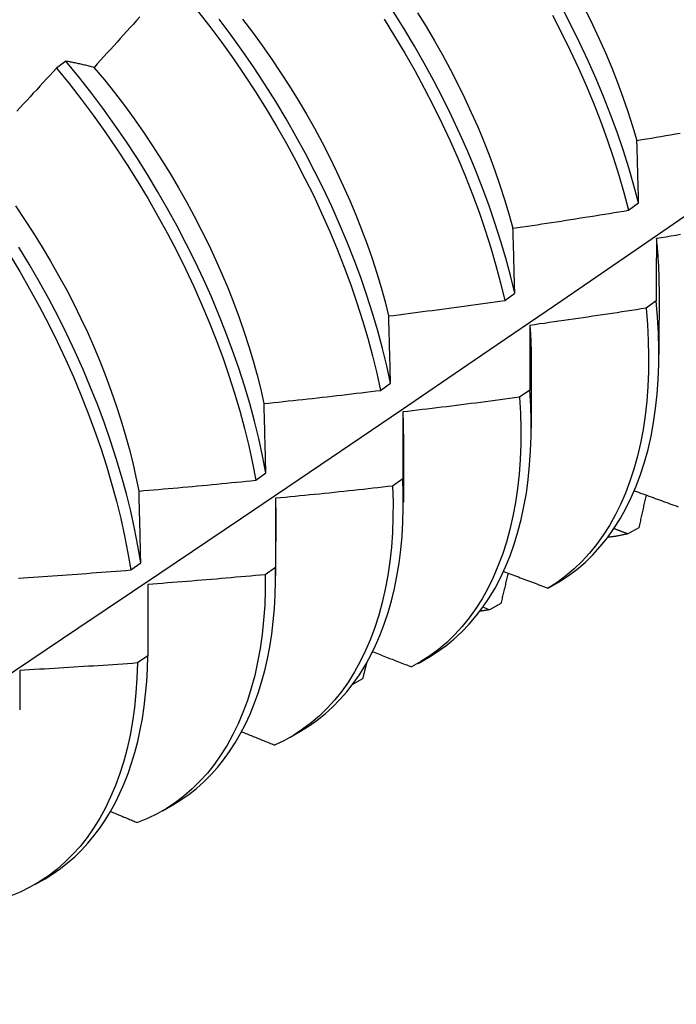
# Model space of a CAD drawing. Header units: inches. Extents: x 172 to 202, y 57.3 to 104.4.
# Tile 9 of 16: x 181.696 to 181.875, y 74.705 to 74.973. Entities that reach past the tile are written whole.
import ezdxf

# ---------------------------------------------------------------- set-up
doc = ezdxf.new("R2010")
doc.units = ezdxf.units.IN
doc.header["$MEASUREMENT"] = 0
doc.layers.add('Visible Edges(ANSI)', color=7, linetype='Continuous', lineweight=25)

msp = doc.modelspace()

# ---------------------------------------------------------------- linework, layer by layer
at = {"layer": 'Visible Edges(ANSI)'}
for p, q in [((181.70877, 74.96171), (181.70623, 74.95977)), ((181.86201, 74.92111), (181.86473, 74.9231)), ((181.82829, 74.89656), (181.83102, 74.89854)), ((181.8703, 74.90029), (181.87027, 74.8818)), ((181.86953, 74.89639), (181.86675, 74.89443)), ((181.8355, 74.88019), (181.83547, 74.86171)), ((181.79445, 74.87204), (181.79718, 74.87402)), ((181.83509, 74.87213), (181.8323, 74.87017)), ((181.8007, 74.8601), (181.80068, 74.84162)), ((181.76049, 74.84757), (181.76324, 74.84954)), ((181.80054, 74.84793), (181.79774, 74.84597)), ((181.7659, 74.84001), (181.76588, 74.82152)), ((181.86479, 74.83464), (181.86176, 74.83296)), ((181.72641, 74.82314), (181.72917, 74.82511)), ((181.76586, 74.8238), (181.76305, 74.82185)), ((181.7311, 74.81918), (181.73107, 74.79974)), ((181.8401, 74.81817), (181.8431, 74.8199)), ((181.82417, 74.8123), (181.82235, 74.81302)), ((181.82721, 74.81396), (181.82417, 74.8123)), ((181.73107, 74.79974), (181.72825, 74.7978)), ((181.80467, 74.7977), (181.80748, 74.79933)), ((181.78957, 74.79344), (181.78686, 74.79197)), ((181.76987, 74.77761), (181.77268, 74.77924)), ((181.73507, 74.75752), (181.73788, 74.75914)), ((181.70027, 74.73743), (181.70308, 74.73905))]:
    msp.add_line(p, q, dxfattribs=at)
at = {"layer": 'Visible Edges(ANSI)', "flags": 128}
for points in [[(181.86473, 74.9231), (181.86346, 74.92787), (181.86205, 74.93268), (181.86052, 74.93751), (181.85886, 74.94235), (181.85708, 74.9472), (181.85518, 74.95206), (181.85315, 74.95691), (181.85101, 74.96175), (181.84876, 74.96658), (181.84639, 74.97139), (181.84391, 74.97618)], [(181.72892, 74.97379), (181.72803, 74.9728), (181.72715, 74.97181), (181.72626, 74.97083), (181.72537, 74.96984), (181.72448, 74.96886), (181.72359, 74.96787), (181.72269, 74.96689), (181.7218, 74.9659), (181.72091, 74.96492), (181.72001, 74.96394), (181.71912, 74.96296), (181.71822, 74.96198), (181.71732, 74.961), (181.71643, 74.96002)], [(181.74463, 74.97543), (181.74796, 74.97115), (181.75121, 74.9668), (181.75437, 74.96237), (181.75745, 74.95787), (181.76043, 74.95331), (181.76332, 74.9487), (181.76612, 74.94403), (181.76881, 74.93932), (181.7714, 74.93457), (181.77388, 74.92979), (181.77625, 74.92498), (181.77851, 74.92016), (181.78066, 74.91531), (181.78268, 74.91046), (181.78459, 74.9056), (181.78638, 74.90075), (181.78804, 74.89591), (181.78958, 74.89108), (181.79099, 74.88627), (181.79227, 74.88149), (181.79342, 74.87675), (181.79445, 74.87204)], [(181.83102, 74.89854), (181.82986, 74.90329), (181.82858, 74.90807), (181.82716, 74.91287), (181.82562, 74.9177), (181.82396, 74.92254), (181.82217, 74.9274), (181.82026, 74.93225), (181.81823, 74.93711), (181.81608, 74.94195), (181.81382, 74.94678), (181.81145, 74.95159), (181.80897, 74.95637), (181.80638, 74.96112), (181.80368, 74.96583), (181.80089, 74.97049), (181.79799, 74.9751)], [(181.8045, 74.97489), (181.80685, 74.9711), (181.80912, 74.96728), (181.81131, 74.96342), (181.81341, 74.95954), (181.81542, 74.95563), (181.81735, 74.9517), (181.81918, 74.94775), (181.82093, 74.9438), (181.82257, 74.93984), (181.82413, 74.93588), (181.82559, 74.93192), (181.82696, 74.92797), (181.82822, 74.92403), (181.82939, 74.92011), (181.83046, 74.91621)], [(181.84129, 74.97419), (181.84376, 74.96941), (181.84612, 74.96459), (181.84837, 74.95976), (181.8505, 74.95492), (181.85251, 74.95006), (181.85441, 74.94521), (181.85618, 74.94036), (181.85783, 74.93551), (181.85935, 74.93069), (181.86075, 74.92589), (181.86201, 74.92111)], [(181.85024, 74.97562), (181.85218, 74.97169), (181.85402, 74.96775), (181.85577, 74.9638), (181.85743, 74.95984), (181.85899, 74.95588), (181.86045, 74.95192), (181.86181, 74.94798), (181.86308, 74.94404), (181.86424, 74.94013)], [(181.79718, 74.87402), (181.79615, 74.87873), (181.79499, 74.88348), (181.7937, 74.88826), (181.79228, 74.89307), (181.79073, 74.8979), (181.78906, 74.90274), (181.78726, 74.90759), (181.78535, 74.91245), (181.78331, 74.9173), (181.78116, 74.92215), (181.77889, 74.92697), (181.77651, 74.93178), (181.77402, 74.93656), (181.77142, 74.94131), (181.76872, 74.94601), (181.76592, 74.95067), (181.76302, 74.95529), (181.76003, 74.95984), (181.75694, 74.96433), (181.75377, 74.96875), (181.75052, 74.9731)], [(181.75685, 74.97313), (181.75955, 74.96959), (181.76219, 74.966), (181.76475, 74.96235), (181.76725, 74.95865), (181.76966, 74.9549), (181.772, 74.95111), (181.77426, 74.94728), (181.77644, 74.94342), (181.77854, 74.93953), (181.78055, 74.93561), (181.78248, 74.93168), (181.78432, 74.92773), (181.78607, 74.92377), (181.78773, 74.91981), (181.7893, 74.91584), (181.79077, 74.91188), (181.79214, 74.90793), (181.79342, 74.90399), (181.7946, 74.90007), (181.79568, 74.89618), (181.79665, 74.8923)], [(181.79541, 74.97313), (181.79829, 74.96851), (181.80108, 74.96385), (181.80376, 74.95913), (181.80635, 74.95438), (181.80882, 74.9496), (181.81119, 74.94479), (181.81344, 74.93996), (181.81558, 74.93511), (181.8176, 74.93026), (181.8195, 74.9254), (181.82128, 74.92055), (181.82293, 74.91571), (181.82446, 74.91088), (181.82587, 74.90608), (181.82714, 74.9013), (181.82829, 74.89656)], [(181.70623, 74.95977), (181.70532, 74.9588), (181.70442, 74.95782), (181.70352, 74.95685), (181.70262, 74.95588), (181.70171, 74.9549), (181.70081, 74.95393), (181.6999, 74.95296), (181.699, 74.95199), (181.69809, 74.95102), (181.69718, 74.95005), (181.69628, 74.94909), (181.69537, 74.94812)], [(181.70623, 74.95977), (181.70963, 74.95559), (181.71297, 74.95132), (181.71622, 74.94696), (181.71939, 74.94254), (181.72247, 74.93805), (181.72546, 74.93349), (181.72836, 74.92888), (181.73116, 74.92422), (181.73385, 74.91951), (181.73645, 74.91477), (181.73894, 74.90999), (181.74132, 74.90518), (181.74358, 74.90035), (181.74573, 74.89551), (181.74777, 74.89065), (181.74968, 74.8858), (181.75148, 74.88095), (181.75315, 74.8761), (181.75469, 74.87127), (181.75611, 74.86647), (181.7574, 74.86169), (181.75856, 74.85694), (181.75959, 74.85223), (181.76049, 74.84757)], [(181.71643, 74.96002), (181.7161, 74.9601), (181.71577, 74.96018), (181.71545, 74.96026), (181.71512, 74.96034), (181.7148, 74.96042), (181.71447, 74.96049), (181.71415, 74.96057), (181.71383, 74.96064), (181.71351, 74.96072), (181.71319, 74.96079), (181.71287, 74.96086), (181.71255, 74.96093), (181.71223, 74.961), (181.71191, 74.96107), (181.71159, 74.96114), (181.71128, 74.96121), (181.71096, 74.96127), (181.71065, 74.96134), (181.71033, 74.9614), (181.71002, 74.96147), (181.70971, 74.96153), (181.7094, 74.96159), (181.70908, 74.96165), (181.70877, 74.96171)], [(181.76324, 74.84954), (181.76233, 74.85421), (181.76129, 74.85892), (181.76012, 74.86367), (181.75882, 74.86845), (181.75739, 74.87326), (181.75584, 74.87809), (181.75416, 74.88294), (181.75235, 74.88779), (181.75043, 74.89265), (181.74839, 74.8975), (181.74623, 74.90234), (181.74395, 74.90717), (181.74156, 74.91197), (181.73907, 74.91675), (181.73646, 74.9215), (181.73376, 74.9262), (181.73095, 74.93086), (181.72805, 74.93547), (181.72505, 74.94002), (181.72196, 74.9445), (181.71879, 74.94892), (181.71553, 74.95327), (181.71219, 74.95753), (181.70877, 74.96171)], [(181.71642, 74.96001), (181.71924, 74.95661), (181.722, 74.95313), (181.72469, 74.94959), (181.72732, 74.94598), (181.72988, 74.94233), (181.73237, 74.93862), (181.73479, 74.93487), (181.73714, 74.93108), (181.7394, 74.92724), (181.74159, 74.92338), (181.7437, 74.91949), (181.74572, 74.91558), (181.74766, 74.91165), (181.74951, 74.9077), (181.75126, 74.90374), (181.75293, 74.89978), (181.7545, 74.89582), (181.75598, 74.89187), (181.75735, 74.88792), (181.75862, 74.88399), (181.7598, 74.88007), (181.76086, 74.87618), (181.76183, 74.87231), (181.76269, 74.86847)], [(181.86427, 74.94011), (181.86558, 74.94033), (181.86689, 74.94055), (181.8682, 74.94077), (181.86951, 74.941), (181.87081, 74.94122), (181.87212, 74.94145), (181.87343, 74.94168), (181.87474, 74.9419), (181.87604, 74.94213)], [(181.86473, 74.9231), (181.86471, 74.92382), (181.86469, 74.92454), (181.86467, 74.92526), (181.86466, 74.92597), (181.86464, 74.92669), (181.86462, 74.92741), (181.8646, 74.92812), (181.86458, 74.92883), (181.86456, 74.92955), (181.86454, 74.93026), (181.86452, 74.93097), (181.8645, 74.93168), (181.86448, 74.93239), (181.86446, 74.93309), (181.86444, 74.9338), (181.86442, 74.9345), (181.86441, 74.93521), (181.86439, 74.93591), (181.86437, 74.93661), (181.86435, 74.93732), (181.86433, 74.93802), (181.86431, 74.93871), (181.86429, 74.93941), (181.86427, 74.94011)], [(181.55706, 74.70484), (181.57935, 74.71941), (181.60161, 74.734), (181.62383, 74.74863), (181.64601, 74.76329), (181.66814, 74.77799), (181.69024, 74.79271), (181.71229, 74.80746), (181.73431, 74.82223), (181.75629, 74.83704), (181.77822, 74.85186), (181.80012, 74.86672), (181.82197, 74.88159), (181.84379, 74.89649), (181.86556, 74.91141), (181.8873, 74.92635)], [(181.69503, 74.92228), (181.69753, 74.91858), (181.69995, 74.91483), (181.70231, 74.91104), (181.70458, 74.90722), (181.70678, 74.90336), (181.70889, 74.89947), (181.71091, 74.89557), (181.71285, 74.89164), (181.7147, 74.8877), (181.71645, 74.88374), (181.71811, 74.87979), (181.71967, 74.87583), (181.72113, 74.87187), (181.7225, 74.86792), (181.72377, 74.86398), (181.72494, 74.86006), (181.72601, 74.85617), (181.72698, 74.85229), (181.72785, 74.84845), (181.72862, 74.84464)], [(181.83052, 74.9162), (181.83183, 74.91639), (181.83315, 74.91658), (181.83446, 74.91678), (181.83578, 74.91697), (181.83709, 74.91717), (181.8384, 74.91737), (181.83972, 74.91757), (181.84103, 74.91777), (181.84234, 74.91797), (181.84366, 74.91817), (181.84497, 74.91837), (181.84628, 74.91858), (181.84759, 74.91878), (181.84891, 74.91899), (181.85022, 74.9192), (181.85153, 74.91941), (181.85284, 74.91961), (181.85415, 74.91983), (181.85546, 74.92004), (181.85677, 74.92025), (181.85808, 74.92046), (181.85939, 74.92068), (181.8607, 74.92089), (181.86201, 74.92111)], [(181.83102, 74.89854), (181.831, 74.89929), (181.83098, 74.90004), (181.83095, 74.90078), (181.83093, 74.90153), (181.83091, 74.90227), (181.83089, 74.90301), (181.83087, 74.90375), (181.83085, 74.90449), (181.83083, 74.90523), (181.83081, 74.90597), (181.83079, 74.90671), (181.83077, 74.90744), (181.83075, 74.90818), (181.83073, 74.90891), (181.83071, 74.90964), (181.83069, 74.91038), (181.83067, 74.91111), (181.83065, 74.91184), (181.83062, 74.91257), (181.8306, 74.91329), (181.83058, 74.91402), (181.83056, 74.91475), (181.83054, 74.91547), (181.83052, 74.9162)], [(181.87616, 74.91445), (181.87485, 74.91424), (181.87353, 74.91403), (181.87222, 74.91381), (181.8709, 74.9136), (181.86959, 74.91339)], [(181.86953, 74.91342), (181.86959, 74.91285), (181.86965, 74.91229), (181.8697, 74.91173), (181.86975, 74.91117), (181.8698, 74.91062), (181.86985, 74.91006), (181.86989, 74.90951), (181.86993, 74.90895), (181.86997, 74.9084), (181.87001, 74.90785), (181.87004, 74.9073), (181.87008, 74.90675), (181.87011, 74.90621), (181.87013, 74.90566), (181.87016, 74.90512), (181.87018, 74.90458), (181.8702, 74.90404), (181.87021, 74.9035), (181.87023, 74.90296), (181.87024, 74.90243), (181.87025, 74.90189), (181.87025, 74.90136), (181.87026, 74.90083), (181.87026, 74.9003)], [(181.86959, 74.91339), (181.86959, 74.91269), (181.86958, 74.912), (181.86958, 74.9113), (181.86957, 74.9106), (181.86957, 74.9099), (181.86957, 74.9092), (181.86957, 74.90849), (181.86956, 74.90779), (181.86956, 74.90708), (181.86956, 74.90638), (181.86955, 74.90567), (181.86955, 74.90496), (181.86955, 74.90425), (181.86955, 74.90354), (181.86954, 74.90283), (181.86954, 74.90212), (181.86954, 74.90141), (181.86954, 74.9007), (181.86954, 74.89998), (181.86954, 74.89926), (181.86953, 74.89855), (181.86953, 74.89783), (181.86953, 74.89711), (181.86953, 74.89639)], [(181.69339, 74.90907), (181.69619, 74.90441), (181.6989, 74.8997), (181.7015, 74.89496), (181.70399, 74.89018), (181.70638, 74.88537), (181.70865, 74.88055), (181.71081, 74.8757), (181.71285, 74.87085), (181.71477, 74.866), (181.71658, 74.86114), (181.71825, 74.8563), (181.71981, 74.85147), (181.72123, 74.84666), (181.72253, 74.84188), (181.7237, 74.83713), (181.72473, 74.83242), (181.72564, 74.82775), (181.72641, 74.82314)], [(181.72917, 74.82511), (181.72839, 74.82973), (181.72747, 74.8344), (181.72642, 74.83911), (181.72525, 74.84386), (181.72394, 74.84865), (181.7225, 74.85346), (181.72094, 74.85829), (181.71925, 74.86313), (181.71744, 74.86799), (181.71551, 74.87284), (181.71346, 74.8777), (181.71129, 74.88254), (181.70901, 74.88736), (181.70662, 74.89217), (181.70412, 74.89694), (181.70151, 74.90169), (181.6988, 74.90639), (181.69598, 74.91104)], [(181.79667, 74.89231), (181.79799, 74.89247), (181.79931, 74.89264), (181.80063, 74.89281), (181.80195, 74.89297), (181.80327, 74.89314), (181.80459, 74.89331), (181.8059, 74.89349), (181.80722, 74.89366), (181.80854, 74.89383), (181.80986, 74.89401), (181.81118, 74.89418), (181.81249, 74.89436), (181.81381, 74.89454), (181.81513, 74.89471), (181.81644, 74.89489), (181.81776, 74.89508), (181.81908, 74.89526), (181.82039, 74.89544), (181.82171, 74.89562), (181.82303, 74.89581), (181.82434, 74.896), (181.82566, 74.89618), (181.82697, 74.89637), (181.82829, 74.89656)], [(181.8431, 74.8199), (181.84555, 74.8215), (181.84789, 74.82326), (181.85014, 74.82517), (181.85228, 74.82725), (181.85431, 74.82948), (181.85623, 74.83186), (181.85803, 74.83439), (181.85972, 74.83706), (181.86129, 74.83988), (181.86275, 74.84284), (181.86407, 74.84593), (181.86528, 74.84915), (181.86635, 74.8525), (181.8673, 74.85597), (181.86812, 74.85956), (181.86881, 74.86326), (181.86937, 74.86707), (181.86979, 74.87099), (181.87008, 74.875), (181.87024, 74.87911), (181.87027, 74.88331), (181.87016, 74.8876), (181.86991, 74.89196), (181.86953, 74.89639)], [(181.86675, 74.89443), (181.86544, 74.89422), (181.86412, 74.89401), (181.8628, 74.89381), (181.86149, 74.8936), (181.86017, 74.8934), (181.85885, 74.8932), (181.85754, 74.893), (181.85622, 74.8928), (181.8549, 74.8926), (181.85359, 74.8924), (181.85227, 74.89221), (181.85095, 74.89201), (181.84963, 74.89182), (181.84831, 74.89162), (181.84699, 74.89143), (181.84568, 74.89124), (181.84436, 74.89105), (181.84304, 74.89086), (181.84172, 74.89067), (181.8404, 74.89049), (181.83908, 74.8903), (181.83776, 74.89012), (181.83644, 74.88993), (181.83512, 74.88975)], [(181.86675, 74.89443), (181.86712, 74.89), (181.86736, 74.88564), (181.86746, 74.88137), (181.86742, 74.87718), (181.86726, 74.87307), (181.86695, 74.86906), (181.86652, 74.86516), (181.86595, 74.86135), (181.86525, 74.85766), (181.86442, 74.85408), (181.86346, 74.85061), (181.86238, 74.84728), (181.86116, 74.84406), (181.85983, 74.84098), (181.85837, 74.83804), (181.85679, 74.83523), (181.85509, 74.83257), (181.85327, 74.83005), (181.85135, 74.82768), (181.84931, 74.82546), (181.84716, 74.8234), (181.84491, 74.82149), (181.84255, 74.81975), (181.8401, 74.81817)], [(181.79718, 74.87402), (181.79716, 74.8748), (181.79714, 74.87557), (181.79712, 74.87634), (181.7971, 74.87711), (181.79708, 74.87788), (181.79706, 74.87865), (181.79704, 74.87942), (181.79702, 74.88018), (181.797, 74.88095), (181.79697, 74.88171), (181.79695, 74.88247), (181.79693, 74.88324), (181.79691, 74.884), (181.79689, 74.88476), (181.79687, 74.88552), (181.79685, 74.88628), (181.79682, 74.88703), (181.7968, 74.88779), (181.79678, 74.88855), (181.79676, 74.8893), (181.79674, 74.89005), (181.79672, 74.8908), (181.79669, 74.89156), (181.79667, 74.89231)], [(181.83512, 74.88975), (181.83512, 74.88903), (181.83512, 74.88831), (181.83511, 74.88758), (181.83511, 74.88685), (181.83511, 74.88613), (181.83511, 74.8854), (181.83511, 74.88467), (181.83511, 74.88394), (181.8351, 74.88321), (181.8351, 74.88248), (181.8351, 74.88175), (181.8351, 74.88101), (181.8351, 74.88028), (181.8351, 74.87954), (181.8351, 74.8788), (181.8351, 74.87807), (181.8351, 74.87733), (181.83509, 74.87659), (181.83509, 74.87585), (181.83509, 74.8751), (181.83509, 74.87436), (181.83509, 74.87362), (181.83509, 74.87287), (181.83509, 74.87213)], [(181.8351, 74.88976), (181.83514, 74.88935), (181.83517, 74.88894), (181.83519, 74.88854), (181.83522, 74.88813), (181.83525, 74.88773), (181.83527, 74.88732), (181.8353, 74.88692), (181.83532, 74.88652), (181.83534, 74.88612), (181.83536, 74.88572), (181.83538, 74.88532), (181.8354, 74.88492), (181.83541, 74.88452), (181.83542, 74.88413), (181.83544, 74.88373), (181.83545, 74.88334), (181.83546, 74.88294), (181.83547, 74.88255), (181.83547, 74.88216), (181.83548, 74.88176), (181.83548, 74.88137), (181.83548, 74.88098), (181.83549, 74.8806), (181.83549, 74.88021)], [(181.76272, 74.86845), (181.76405, 74.86859), (181.76537, 74.86872), (181.76669, 74.86886), (181.76802, 74.86901), (181.76934, 74.86915), (181.77066, 74.86929), (181.77199, 74.86944), (181.77331, 74.86958), (181.77463, 74.86973), (181.77595, 74.86987), (181.77727, 74.87002), (181.7786, 74.87017), (181.77992, 74.87032), (181.78124, 74.87047), (181.78256, 74.87063), (181.78388, 74.87078), (181.7852, 74.87093), (181.78652, 74.87109), (181.78784, 74.87125), (181.78916, 74.8714), (181.79049, 74.87156), (181.79181, 74.87172), (181.79313, 74.87188), (181.79445, 74.87204)], [(181.80748, 74.79933), (181.80989, 74.80083), (181.81222, 74.80248), (181.81445, 74.80429), (181.81657, 74.80625), (181.8186, 74.80835), (181.82052, 74.8106), (181.82234, 74.813), (181.82404, 74.81553), (181.82564, 74.8182), (181.82712, 74.82101), (181.82848, 74.82394), (181.82973, 74.827), (181.83086, 74.83018), (181.83187, 74.83349), (181.83275, 74.8369), (181.83352, 74.84043), (181.83416, 74.84407), (181.83467, 74.84781), (181.83506, 74.85164), (181.83532, 74.85557), (181.83546, 74.85959), (181.83546, 74.86369), (181.83534, 74.86787), (181.83509, 74.87213)], [(181.8323, 74.87017), (181.83098, 74.86999), (181.82966, 74.86981), (181.82834, 74.86963), (181.82702, 74.86946), (181.8257, 74.86928), (181.82438, 74.86911), (181.82305, 74.86894), (181.82173, 74.86877), (181.82041, 74.8686), (181.81909, 74.86843), (181.81776, 74.86826), (181.81644, 74.86809), (181.81512, 74.86792), (181.81379, 74.86776), (181.81247, 74.8676), (181.81114, 74.86743), (181.80982, 74.86727), (181.8085, 74.86711), (181.80717, 74.86695), (181.80585, 74.86679), (181.80452, 74.86663), (181.8032, 74.86648), (181.80187, 74.86632), (181.80055, 74.86617)], [(181.8323, 74.87017), (181.83255, 74.86581), (181.83266, 74.86153), (181.83263, 74.85733), (181.83247, 74.85322), (181.83218, 74.84921), (181.83175, 74.84529), (181.83119, 74.84148), (181.8305, 74.83778), (181.82968, 74.83419), (181.82873, 74.83073), (181.82765, 74.82738), (181.82644, 74.82416), (181.82511, 74.82107), (181.82366, 74.81812), (181.82209, 74.8153), (181.82039, 74.81263), (181.81859, 74.8101), (181.81667, 74.80772), (181.81463, 74.8055), (181.81249, 74.80342), (181.81024, 74.80151), (181.80789, 74.79976), (181.80545, 74.79816), (181.8029, 74.79674)], [(181.76324, 74.84954), (181.76322, 74.85034), (181.76319, 74.85114), (181.76317, 74.85194), (181.76315, 74.85273), (181.76313, 74.85353), (181.76311, 74.85432), (181.76309, 74.85512), (181.76307, 74.85591), (181.76305, 74.8567), (181.76303, 74.85749), (181.76301, 74.85828), (181.76299, 74.85907), (181.76296, 74.85985), (181.76294, 74.86064), (181.76292, 74.86143), (181.7629, 74.86221), (181.76288, 74.86299), (181.76286, 74.86377), (181.76283, 74.86456), (181.76281, 74.86534), (181.76279, 74.86612), (181.76277, 74.86689), (181.76275, 74.86767), (181.76272, 74.86845)], [(181.80051, 74.8662), (181.80052, 74.86595), (181.80053, 74.86569), (181.80054, 74.86544), (181.80056, 74.86518), (181.80057, 74.86493), (181.80057, 74.86467), (181.80058, 74.86442), (181.80059, 74.86416), (181.8006, 74.86391), (181.80061, 74.86366), (181.80061, 74.8634), (181.80062, 74.86315), (181.80063, 74.8629), (181.80063, 74.86265), (181.80063, 74.86239), (181.80064, 74.86214), (181.80064, 74.86189), (181.80065, 74.86164), (181.80065, 74.86139), (181.80065, 74.86114), (181.80065, 74.86089), (181.80065, 74.86064), (181.80065, 74.86039), (181.80065, 74.86014)], [(181.80055, 74.86617), (181.80055, 74.86542), (181.80055, 74.86467), (181.80054, 74.86392), (181.80054, 74.86317), (181.80054, 74.86242), (181.80054, 74.86166), (181.80054, 74.86091), (181.80054, 74.86015), (181.80054, 74.8594), (181.80054, 74.85864), (181.80054, 74.85788), (181.80054, 74.85712), (181.80054, 74.85636), (181.80054, 74.8556), (181.80054, 74.85483), (181.80054, 74.85407), (181.80054, 74.85331), (181.80054, 74.85254), (181.80054, 74.85177), (181.80054, 74.85101), (181.80054, 74.85024), (181.80054, 74.84947), (181.80054, 74.8487), (181.80054, 74.84793)], [(181.72868, 74.84462), (181.73, 74.84473), (181.73133, 74.84485), (181.73266, 74.84496), (181.73398, 74.84507), (181.73531, 74.84519), (181.73664, 74.8453), (181.73796, 74.84542), (181.73929, 74.84554), (181.74061, 74.84566), (181.74194, 74.84578), (181.74327, 74.8459), (181.74459, 74.84602), (181.74592, 74.84615), (181.74724, 74.84627), (181.74857, 74.84639), (181.74989, 74.84652), (181.75122, 74.84665), (181.75254, 74.84678), (181.75387, 74.84691), (181.75519, 74.84704), (181.75652, 74.84717), (181.75784, 74.8473), (181.75916, 74.84743), (181.76049, 74.84757)], [(181.77268, 74.77924), (181.775, 74.78067), (181.77724, 74.78225), (181.77938, 74.78397), (181.78144, 74.78583), (181.7834, 74.78783), (181.78527, 74.78996), (181.78704, 74.79222), (181.78871, 74.79461), (181.79027, 74.79713), (181.79174, 74.79977), (181.79309, 74.80253), (181.79434, 74.80542), (181.79548, 74.80841), (181.79652, 74.81152), (181.79743, 74.81474), (181.79824, 74.81806), (181.79893, 74.82148), (181.79951, 74.825), (181.79998, 74.82861), (181.80032, 74.83231), (181.80055, 74.8361), (181.80066, 74.83997), (181.80066, 74.84391), (181.80054, 74.84793)], [(181.72917, 74.82511), (181.72915, 74.82593), (181.72913, 74.82676), (181.72911, 74.82758), (181.72909, 74.8284), (181.72907, 74.82922), (181.72905, 74.83004), (181.72903, 74.83086), (181.72901, 74.83168), (181.72899, 74.83249), (181.72897, 74.83331), (181.72895, 74.83412), (181.72893, 74.83494), (181.72891, 74.83575), (181.72889, 74.83656), (181.72887, 74.83737), (181.72885, 74.83818), (181.72883, 74.83899), (181.72881, 74.8398), (181.72878, 74.8406), (181.72876, 74.84141), (181.72874, 74.84221), (181.72872, 74.84302), (181.7287, 74.84382), (181.72868, 74.84462)], [(181.79774, 74.84597), (181.79786, 74.84169), (181.79784, 74.83749), (181.79769, 74.83337), (181.7974, 74.82935), (181.79698, 74.82543), (181.79643, 74.82162), (181.79574, 74.81791), (181.79493, 74.81431), (181.79399, 74.81084), (181.79292, 74.80748), (181.79172, 74.80426), (181.7904, 74.80116), (181.78895, 74.7982), (181.78738, 74.79537), (181.7857, 74.79269), (181.7839, 74.79016), (181.78198, 74.78777), (181.77996, 74.78553), (181.77782, 74.78345), (181.77558, 74.78153), (181.77324, 74.77976), (181.7708, 74.77816), (181.76826, 74.77673), (181.76562, 74.77545)], [(181.79774, 74.84597), (181.79641, 74.84582), (181.79509, 74.84567), (181.79376, 74.84552), (181.79243, 74.84538), (181.79111, 74.84523), (181.78978, 74.84508), (181.78845, 74.84494), (181.78713, 74.8448), (181.7858, 74.84465), (181.78447, 74.84451), (181.78315, 74.84437), (181.78182, 74.84423), (181.78049, 74.84409), (181.77916, 74.84396), (181.77783, 74.84382), (181.77651, 74.84369), (181.77518, 74.84355), (181.77385, 74.84342), (181.77252, 74.84329), (181.77119, 74.84316), (181.76986, 74.84303), (181.76853, 74.8429), (181.7672, 74.84277), (181.76587, 74.84265)], [(181.86357, 74.84471), (181.86414, 74.8445), (181.8647, 74.84429), (181.86527, 74.84408), (181.86584, 74.84388), (181.86641, 74.84367), (181.86697, 74.84346), (181.86754, 74.84325), (181.86811, 74.84305), (181.86867, 74.84284), (181.86924, 74.84263), (181.86981, 74.84243), (181.87038, 74.84222), (181.87095, 74.84201), (181.87152, 74.8418), (181.87208, 74.8416), (181.87265, 74.84139), (181.87322, 74.84118), (181.87379, 74.84098), (181.87436, 74.84077), (181.87493, 74.84057), (181.8755, 74.84036)], [(181.76582, 74.84268), (181.76582, 74.84257), (181.76582, 74.84245), (181.76583, 74.84234), (181.76583, 74.84223), (181.76583, 74.84212), (181.76583, 74.84201), (181.76583, 74.8419), (181.76583, 74.84179), (181.76584, 74.84168), (181.76584, 74.84157), (181.76584, 74.84146), (181.76584, 74.84135), (181.76584, 74.84124), (181.76584, 74.84113), (181.76584, 74.84102), (181.76584, 74.84091), (181.76585, 74.8408), (181.76585, 74.8407), (181.76585, 74.84059), (181.76585, 74.84048), (181.76585, 74.84037), (181.76585, 74.84026), (181.76585, 74.84015), (181.76585, 74.84004)], [(181.76587, 74.84265), (181.76587, 74.84187), (181.76587, 74.8411), (181.76587, 74.84032), (181.76587, 74.83954), (181.76587, 74.83876), (181.76587, 74.83799), (181.76587, 74.83721), (181.76587, 74.83642), (181.76587, 74.83564), (181.76587, 74.83486), (181.76587, 74.83408), (181.76587, 74.83329), (181.76587, 74.8325), (181.76586, 74.83172), (181.76586, 74.83093), (181.76586, 74.83014), (181.76586, 74.82935), (181.76586, 74.82856), (181.76586, 74.82777), (181.76586, 74.82698), (181.76586, 74.82618), (181.76586, 74.82539), (181.76586, 74.82459), (181.76586, 74.8238)], [(181.86677, 74.84354), (181.86669, 74.84317), (181.86661, 74.84279), (181.86652, 74.84242), (181.86644, 74.84205), (181.86636, 74.84168), (181.86628, 74.84131), (181.8662, 74.84094), (181.86611, 74.84057), (181.86603, 74.8402), (181.86595, 74.83983), (181.86587, 74.83946), (181.86579, 74.83909), (181.8657, 74.83872), (181.86562, 74.83835), (181.86554, 74.83798), (181.86546, 74.83761), (181.86537, 74.83723), (181.86529, 74.83686), (181.86521, 74.83649), (181.86512, 74.83612), (181.86504, 74.83575), (181.86496, 74.83538), (181.86488, 74.83501), (181.86479, 74.83464)], [(181.86176, 74.83296), (181.8616, 74.83302), (181.86145, 74.83308), (181.86129, 74.83314), (181.86114, 74.8332), (181.86098, 74.83326), (181.86083, 74.83332), (181.86067, 74.83338), (181.86052, 74.83343), (181.86036, 74.83349), (181.8602, 74.83355), (181.86005, 74.83361), (181.85989, 74.83367), (181.85974, 74.83373), (181.85958, 74.83379), (181.85943, 74.83385), (181.85927, 74.83391), (181.85912, 74.83397), (181.85896, 74.83403), (181.85881, 74.83408), (181.85865, 74.83414), (181.8585, 74.8342), (181.85834, 74.83426), (181.85818, 74.83432), (181.85803, 74.83438)], [(181.86176, 74.83296), (181.86154, 74.83291), (181.86132, 74.83286), (181.86109, 74.83281), (181.86087, 74.83276), (181.86065, 74.83272), (181.86043, 74.83267), (181.8602, 74.83262), (181.85998, 74.83258), (181.85975, 74.83254), (181.85953, 74.83249), (181.8593, 74.83245), (181.85908, 74.83241), (181.85885, 74.83237), (181.85863, 74.83233), (181.8584, 74.83229), (181.85817, 74.83226), (181.85794, 74.83222), (181.85771, 74.83219), (181.85749, 74.83215), (181.85726, 74.83212), (181.85703, 74.83209), (181.8568, 74.83206), (181.85657, 74.83203), (181.85634, 74.832)], [(181.69586, 74.82092), (181.69719, 74.82101), (181.69852, 74.82109), (181.69985, 74.82118), (181.70118, 74.82127), (181.7025, 74.82136), (181.70383, 74.82145), (181.70516, 74.82154), (181.70649, 74.82163), (181.70782, 74.82172), (181.70915, 74.82182), (181.71048, 74.82191), (181.71181, 74.82201), (181.71313, 74.82211), (181.71446, 74.82221), (181.71579, 74.82231), (181.71712, 74.82241), (181.71845, 74.82251), (181.71977, 74.82261), (181.7211, 74.82271), (181.72243, 74.82282), (181.72376, 74.82292), (181.72508, 74.82303), (181.72641, 74.82314)], [(181.73788, 74.75914), (181.74011, 74.76052), (181.74225, 74.76202), (181.74432, 74.76366), (181.7463, 74.76542), (181.7482, 74.76731), (181.75001, 74.76932), (181.75173, 74.77145), (181.75336, 74.7737), (181.7549, 74.77607), (181.75634, 74.77856), (181.75768, 74.78115), (181.75893, 74.78386), (181.76008, 74.78668), (181.76113, 74.78959), (181.76207, 74.79261), (181.76291, 74.79573), (181.76365, 74.79894), (181.76429, 74.80224), (181.76482, 74.80564), (181.76524, 74.80911), (181.76556, 74.81267), (181.76577, 74.81631), (181.76587, 74.82002), (181.76586, 74.8238)], [(181.76305, 74.82185), (181.76304, 74.81764), (181.7629, 74.81352), (181.76262, 74.8095), (181.76221, 74.80557), (181.76167, 74.80175), (181.76099, 74.79803), (181.76018, 74.79443), (181.75925, 74.79095), (181.75818, 74.78759), (181.75699, 74.78435), (181.75568, 74.78125), (181.75424, 74.77828), (181.75268, 74.77545), (181.751, 74.77276), (181.74921, 74.77021), (181.7473, 74.76782), (181.74528, 74.76557), (181.74315, 74.76348), (181.74092, 74.76155), (181.73858, 74.75977), (181.73614, 74.75816), (181.73361, 74.75672), (181.73098, 74.75543), (181.72827, 74.75432)], [(181.76305, 74.82185), (181.76172, 74.82173), (181.76039, 74.8216), (181.75906, 74.82148), (181.75773, 74.82136), (181.7564, 74.82124), (181.75507, 74.82113), (181.75374, 74.82101), (181.75241, 74.82089), (181.75108, 74.82078), (181.74975, 74.82066), (181.74842, 74.82055), (181.74709, 74.82044), (181.74575, 74.82033), (181.74442, 74.82022), (181.74309, 74.82011), (181.74176, 74.82), (181.74043, 74.8199), (181.73909, 74.81979), (181.73776, 74.81969), (181.73643, 74.81959), (181.7351, 74.81948), (181.73376, 74.81938), (181.73243, 74.81928), (181.7311, 74.81918)], [(181.82918, 74.82228), (181.82909, 74.82194), (181.82901, 74.82159), (181.82893, 74.82124), (181.82885, 74.8209), (181.82877, 74.82055), (181.82869, 74.8202), (181.82861, 74.81986), (181.82853, 74.81951), (181.82844, 74.81916), (181.82836, 74.81882), (181.82828, 74.81847), (181.8282, 74.81812), (181.82812, 74.81778), (181.82803, 74.81743), (181.82795, 74.81708), (181.82787, 74.81674), (181.82779, 74.81639), (181.82771, 74.81604), (181.82762, 74.8157), (181.82754, 74.81535), (181.82746, 74.815), (181.82738, 74.81466), (181.8273, 74.81431), (181.82721, 74.81396)], [(181.82795, 74.82275), (181.82845, 74.82256), (181.82896, 74.82236), (181.82946, 74.82217), (181.82997, 74.82198), (181.83047, 74.82179), (181.83098, 74.8216), (181.83148, 74.82141), (181.83199, 74.82122), (181.8325, 74.82103), (181.833, 74.82083), (181.83351, 74.82064), (181.83401, 74.82045), (181.83452, 74.82026), (181.83503, 74.82007), (181.83553, 74.81988), (181.83604, 74.81969), (181.83655, 74.8195), (181.83705, 74.81931), (181.83756, 74.81912), (181.83807, 74.81893), (181.83857, 74.81874), (181.83908, 74.81855), (181.83959, 74.81836), (181.8401, 74.81817)], [(181.82417, 74.8123), (181.82406, 74.81228), (181.82396, 74.81226), (181.82385, 74.81224), (181.82374, 74.81223), (181.82363, 74.81221), (181.82352, 74.81219), (181.82341, 74.81217), (181.8233, 74.81216), (181.82319, 74.81214), (181.82308, 74.81212), (181.82297, 74.8121), (181.82286, 74.81209), (181.82275, 74.81207), (181.82264, 74.81206), (181.82253, 74.81204), (181.82242, 74.81202), (181.82231, 74.81201), (181.8222, 74.81199), (181.82209, 74.81198), (181.82198, 74.81197), (181.82187, 74.81195), (181.82176, 74.81194), (181.82165, 74.81192), (181.82154, 74.81191)], [(181.70308, 74.73905), (181.70521, 74.74036), (181.70727, 74.74179), (181.70925, 74.74334), (181.71116, 74.74501), (181.71299, 74.74679), (181.71474, 74.74869), (181.71641, 74.75069), (181.718, 74.75281), (181.7195, 74.75503), (181.72092, 74.75737), (181.72225, 74.7598), (181.72349, 74.76234), (181.72464, 74.76497), (181.7257, 74.7677), (181.72666, 74.77053), (181.72754, 74.77345), (181.72832, 74.77645), (181.729, 74.77955), (181.72959, 74.78272), (181.73008, 74.78598), (181.73047, 74.78931), (181.73077, 74.79272), (181.73097, 74.79619), (181.73107, 74.79974)], [(181.7923, 74.80087), (181.79274, 74.8007), (181.79318, 74.80053), (181.79362, 74.80035), (181.79406, 74.80018), (181.7945, 74.80001), (181.79494, 74.79984), (181.79538, 74.79966), (181.79583, 74.79949), (181.79627, 74.79932), (181.79671, 74.79915), (181.79715, 74.79897), (181.79759, 74.7988), (181.79803, 74.79863), (181.79848, 74.79846), (181.79892, 74.79828), (181.79936, 74.79811), (181.7998, 74.79794), (181.80024, 74.79777), (181.80069, 74.7976), (181.80113, 74.79742), (181.80157, 74.79725), (181.80202, 74.79708), (181.80246, 74.79691), (181.8029, 74.79674)], [(181.72825, 74.7978), (181.72811, 74.79367), (181.72784, 74.78964), (181.72744, 74.78571), (181.7269, 74.78188), (181.72624, 74.77816), (181.72544, 74.77455), (181.72451, 74.77106), (181.72345, 74.76769), (181.72227, 74.76445), (181.72096, 74.76134), (181.71953, 74.75836), (181.71798, 74.75552), (181.71631, 74.75282), (181.71452, 74.75027), (181.71262, 74.74786), (181.71061, 74.74561), (181.70848, 74.74351), (181.70626, 74.74157), (181.70392, 74.73978), (181.70149, 74.73816), (181.69897, 74.73671), (181.69634, 74.73541), (181.69363, 74.73429)], [(181.72825, 74.7978), (181.72692, 74.7977), (181.72558, 74.79761), (181.72425, 74.79751), (181.72292, 74.79742), (181.72158, 74.79733), (181.72025, 74.79724), (181.71891, 74.79715), (181.71758, 74.79706), (181.71625, 74.79697), (181.71491, 74.79689), (181.71358, 74.7968), (181.71224, 74.79672), (181.71091, 74.79663), (181.70957, 74.79655), (181.70824, 74.79647), (181.7069, 74.79639), (181.70557, 74.79631), (181.70423, 74.79623), (181.7029, 74.79616), (181.70156, 74.79608), (181.70023, 74.79601), (181.69889, 74.79593), (181.69756, 74.79586), (181.69622, 74.79579)], [(181.79066, 74.79779), (181.79061, 74.79761), (181.79057, 74.79743), (181.79052, 74.79725), (181.79048, 74.79707), (181.79043, 74.79689), (181.79039, 74.79671), (181.79034, 74.79653), (181.7903, 74.79634), (181.79025, 74.79616), (181.7902, 74.79598), (181.79016, 74.7958), (181.79011, 74.79562), (181.79007, 74.79544), (181.79002, 74.79526), (181.78998, 74.79507), (181.78993, 74.79489), (181.78989, 74.79471), (181.78984, 74.79453), (181.78979, 74.79435), (181.78975, 74.79417), (181.7897, 74.79399), (181.78966, 74.79381), (181.78961, 74.79362), (181.78957, 74.79344)], [(181.69622, 74.79579), (181.69622, 74.79497), (181.69622, 74.79414), (181.69621, 74.79332), (181.69621, 74.79249), (181.69621, 74.79166), (181.69621, 74.79083), (181.6962, 74.79), (181.6962, 74.78917), (181.6962, 74.78834), (181.6962, 74.78751), (181.69619, 74.78668), (181.69619, 74.78584), (181.69619, 74.78501)], [(181.75662, 74.77908), (181.75699, 74.77893), (181.75737, 74.77877), (181.75774, 74.77862), (181.75812, 74.77847), (181.75849, 74.77832), (181.75887, 74.77817), (181.75924, 74.77802), (181.75962, 74.77787), (181.75999, 74.77772), (181.76037, 74.77757), (181.76074, 74.77741), (181.76112, 74.77726), (181.76149, 74.77711), (181.76187, 74.77696), (181.76224, 74.77681), (181.76262, 74.77666), (181.76299, 74.77651), (181.76337, 74.77636), (181.76374, 74.77621), (181.76412, 74.77606), (181.7645, 74.77591), (181.76487, 74.77576), (181.76525, 74.7756), (181.76562, 74.77545)], [(181.72092, 74.75736), (181.72123, 74.75724), (181.72153, 74.75711), (181.72184, 74.75698), (181.72214, 74.75686), (181.72245, 74.75673), (181.72275, 74.7566), (181.72306, 74.75648), (181.72337, 74.75635), (181.72367, 74.75622), (181.72398, 74.7561), (181.72428, 74.75597), (181.72459, 74.75584), (181.7249, 74.75571), (181.7252, 74.75559), (181.72551, 74.75546), (181.72581, 74.75533), (181.72612, 74.75521), (181.72643, 74.75508), (181.72673, 74.75495), (181.72704, 74.75483), (181.72735, 74.7547), (181.72765, 74.75457), (181.72796, 74.75445), (181.72827, 74.75432)]]:
    msp.add_lwpolyline(points, dxfattribs=at)

doc.saveas('drawing.dxf')
